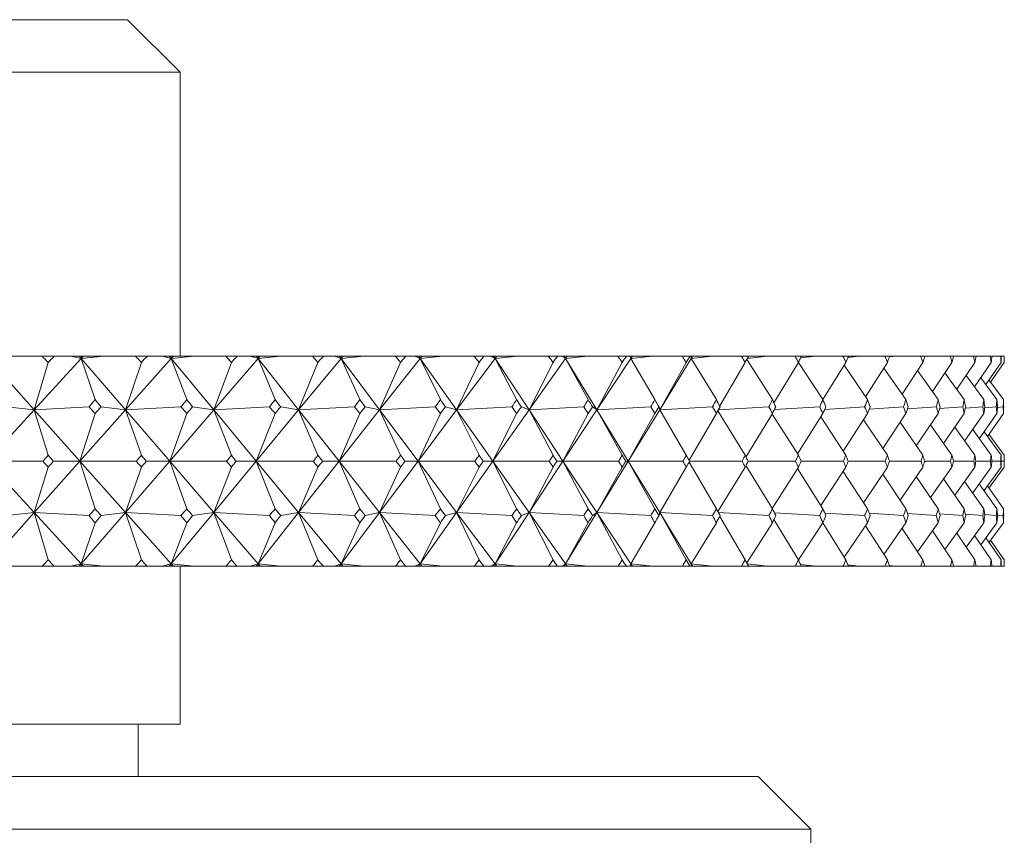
# Model space of a CAD drawing. Header units: inches. Extents: x 2.6 to 18.2, y 0.6 to 16.4.
# Tile 29 of 44: x 11.2 to 11.8, y 12.5 to 13. Entities that reach past the tile are written whole.
import ezdxf

# ---------------------------------------------------------------- set-up
doc = ezdxf.new("R2010")
doc.units = ezdxf.units.IN
doc.header["$MEASUREMENT"] = 0

msp = doc.modelspace()

# ---------------------------------------------------------------- linework, layer by layer
at = {"color": 7, "linetype": 'Continuous', "lineweight": 15}
for p, q in [((10.31883, 12.99667), (11.25633, 12.99667)), ((11.28758, 12.96542), (11.25633, 12.99667)), ((11.28758, 12.96542), (10.28758, 12.96542)), ((11.28758, 12.79667), (11.28758, 12.96542)), ((11.17358, 12.79519), (11.20079, 12.76465)), ((11.20548, 12.79667), (11.18683, 12.79667)), ((11.22882, 12.79519), (11.20079, 12.76465)), ((11.20079, 12.76465), (11.2091, 12.79286)), ((11.20548, 12.79667), (11.21272, 12.79667)), ((11.22252, 12.79667), (11.21272, 12.79667)), ((11.22252, 12.79667), (11.22882, 12.79519)), ((11.22755, 12.79667), (11.22252, 12.79667)), ((11.22755, 12.79667), (11.22882, 12.79519)), ((11.22928, 12.79667), (11.22755, 12.79667)), ((11.24222, 12.79667), (11.22882, 12.79519)), ((11.23017, 12.79667), (11.22882, 12.79519)), ((11.22882, 12.79519), (11.22928, 12.79667)), ((11.22882, 12.79519), (11.23703, 12.77081)), ((11.22882, 12.79519), (11.25511, 12.76465)), ((11.23017, 12.79667), (11.22928, 12.79667)), ((11.24222, 12.79667), (11.23017, 12.79667)), ((11.26101, 12.79667), (11.24222, 12.79667)), ((11.28233, 12.79519), (11.25511, 12.76465)), ((11.25511, 12.76465), (11.26452, 12.79286)), ((11.26101, 12.79667), (11.26802, 12.79667)), ((11.27679, 12.79667), (11.26802, 12.79667)), ((11.27679, 12.79667), (11.28233, 12.79519)), ((11.28111, 12.79667), (11.27679, 12.79667)), ((11.28111, 12.79667), (11.28233, 12.79519)), ((11.28284, 12.79667), (11.28111, 12.79667)), ((11.29582, 12.79667), (11.28233, 12.79519)), ((11.28364, 12.79667), (11.28233, 12.79519)), ((11.28233, 12.79519), (11.28284, 12.79667)), ((11.28233, 12.79519), (11.29153, 12.77081)), ((11.28233, 12.79519), (11.30759, 12.76465)), ((11.28364, 12.79667), (11.28284, 12.79667)), ((11.29582, 12.79667), (11.28364, 12.79667)), ((11.31467, 12.79667), (11.29582, 12.79667)), ((11.33388, 12.79519), (11.30759, 12.76465)), ((11.30759, 12.76465), (11.31805, 12.79286)), ((11.31467, 12.79667), (11.32142, 12.79667)), ((11.32913, 12.79667), (11.32142, 12.79667)), ((11.32913, 12.79667), (11.33388, 12.79519)), ((11.33272, 12.79667), (11.32913, 12.79667)), ((11.33272, 12.79667), (11.33388, 12.79519)), ((11.33444, 12.79667), (11.33272, 12.79667)), ((11.34742, 12.79667), (11.33388, 12.79519)), ((11.33515, 12.79667), (11.33388, 12.79519)), ((11.33388, 12.79519), (11.33444, 12.79667)), ((11.33388, 12.79519), (11.34404, 12.77081)), ((11.33388, 12.79519), (11.35801, 12.76465)), ((11.33515, 12.79667), (11.33444, 12.79667)), ((11.34742, 12.79667), (11.33515, 12.79667)), ((11.36625, 12.79667), (11.34742, 12.79667)), ((11.38328, 12.79519), (11.35801, 12.76465)), ((11.35801, 12.76465), (11.36949, 12.79286)), ((11.36625, 12.79667), (11.37272, 12.79667)), ((11.37933, 12.79667), (11.37272, 12.79667)), ((11.37933, 12.79667), (11.38328, 12.79519)), ((11.38217, 12.79667), (11.37933, 12.79667)), ((11.38217, 12.79667), (11.38328, 12.79519)), ((11.38389, 12.79667), (11.38217, 12.79667)), ((11.3968, 12.79667), (11.38328, 12.79519)), ((11.38449, 12.79667), (11.38328, 12.79519)), ((11.38328, 12.79519), (11.38389, 12.79667)), ((11.38328, 12.79519), (11.39436, 12.77081)), ((11.38328, 12.79519), (11.40619, 12.76465)), ((11.38449, 12.79667), (11.38389, 12.79667)), ((11.3968, 12.79667), (11.38449, 12.79667)), ((11.41554, 12.79667), (11.3968, 12.79667)), ((11.43032, 12.79519), (11.40619, 12.76465)), ((11.40619, 12.76465), (11.41863, 12.79286)), ((11.41554, 12.79667), (11.42171, 12.79667)), ((11.4272, 12.79667), (11.42171, 12.79667)), ((11.4272, 12.79667), (11.43032, 12.79519)), ((11.42928, 12.79667), (11.4272, 12.79667)), ((11.42928, 12.79667), (11.43032, 12.79519)), ((11.43098, 12.79667), (11.42928, 12.79667)), ((11.44379, 12.79667), (11.43032, 12.79519)), ((11.43148, 12.79667), (11.43032, 12.79519)), ((11.43032, 12.79519), (11.43098, 12.79667)), ((11.43032, 12.79519), (11.44228, 12.77081)), ((11.43032, 12.79519), (11.45192, 12.76465)), ((11.43148, 12.79667), (11.43098, 12.79667)), ((11.44379, 12.79667), (11.43148, 12.79667)), ((11.46236, 12.79667), (11.44379, 12.79667)), ((11.47483, 12.79519), (11.45192, 12.76465)), ((11.45192, 12.76465), (11.46528, 12.79286)), ((11.46236, 12.79667), (11.46819, 12.79667)), ((11.47254, 12.79667), (11.46819, 12.79667)), ((11.47254, 12.79667), (11.47483, 12.79519)), ((11.47386, 12.79667), (11.47254, 12.79667)), ((11.47386, 12.79667), (11.47483, 12.79519)), ((11.47554, 12.79667), (11.47386, 12.79667)), ((11.48818, 12.79667), (11.47483, 12.79519)), ((11.47593, 12.79667), (11.47483, 12.79519)), ((11.47483, 12.79519), (11.47554, 12.79667)), ((11.47483, 12.79519), (11.48762, 12.77081)), ((11.47483, 12.79519), (11.49503, 12.76465)), ((11.47593, 12.79667), (11.47554, 12.79667)), ((11.48818, 12.79667), (11.47593, 12.79667)), ((11.50651, 12.79667), (11.48818, 12.79667)), ((11.51663, 12.79519), (11.49503, 12.76465)), ((11.49503, 12.76465), (11.50926, 12.79286)), ((11.50651, 12.79667), (11.51199, 12.79667)), ((11.51518, 12.79667), (11.51199, 12.79667)), ((11.51518, 12.79667), (11.51663, 12.79519)), ((11.51572, 12.79667), (11.51518, 12.79667)), ((11.51572, 12.79667), (11.51663, 12.79519)), ((11.51738, 12.79667), (11.51572, 12.79667)), ((11.5298, 12.79667), (11.51663, 12.79519)), ((11.51767, 12.79667), (11.51663, 12.79519)), ((11.51663, 12.79519), (11.51738, 12.79667)), ((11.51663, 12.79519), (11.53019, 12.77081)), ((11.51663, 12.79519), (11.53535, 12.76465)), ((11.51767, 12.79667), (11.51738, 12.79667)), ((11.5298, 12.79667), (11.51767, 12.79667)), ((11.54783, 12.79667), (11.5298, 12.79667)), ((11.55555, 12.79519), (11.53535, 12.76465)), ((11.53535, 12.76465), (11.55039, 12.79286)), ((11.54783, 12.79667), (11.55293, 12.79667)), ((11.55495, 12.79667), (11.55293, 12.79667)), ((11.55495, 12.79667), (11.55555, 12.79519)), ((11.55634, 12.79667), (11.55495, 12.79667)), ((11.5685, 12.79667), (11.55555, 12.79519)), ((11.55652, 12.79667), (11.55555, 12.79519)), ((11.55555, 12.79519), (11.55634, 12.79667)), ((11.55555, 12.79519), (11.56983, 12.77081)), ((11.55652, 12.79667), (11.55634, 12.79667)), ((11.5685, 12.79667), (11.55652, 12.79667)), ((11.58615, 12.79667), (11.5685, 12.79667)), ((11.59143, 12.79519), (11.57271, 12.76465)), ((11.57271, 12.76465), (11.58851, 12.79286)), ((11.58615, 12.79667), (11.59085, 12.79667)), ((11.59169, 12.79667), (11.59085, 12.79667)), ((11.59169, 12.79667), (11.59143, 12.79519)), ((11.60412, 12.79667), (11.59143, 12.79519)), ((11.59234, 12.79667), (11.59143, 12.79519)), ((11.59143, 12.79519), (11.59226, 12.79667)), ((11.59143, 12.79519), (11.60639, 12.77081)), ((11.59226, 12.79667), (11.59169, 12.79667)), ((11.59234, 12.79667), (11.59226, 12.79667)), ((11.60412, 12.79667), (11.59234, 12.79667)), ((11.62131, 12.79667), (11.60412, 12.79667)), ((11.60836, 12.767), (11.62347, 12.79286)), ((11.62131, 12.79667), (11.6256, 12.79667)), ((11.62448, 12.79467), (11.63971, 12.77081)), ((11.63651, 12.79667), (11.62482, 12.79527)), ((11.63651, 12.79667), (11.6256, 12.79667)), ((11.65319, 12.79667), (11.63651, 12.79667)), ((11.6406, 12.76891), (11.65512, 12.79286)), ((11.65319, 12.79667), (11.65704, 12.79667)), ((11.65512, 12.79284), (11.66968, 12.77081)), ((11.66555, 12.79667), (11.65648, 12.79555)), ((11.66555, 12.79667), (11.65704, 12.79667)), ((11.68165, 12.79667), (11.66555, 12.79667)), ((11.66961, 12.7709), (11.68336, 12.79286)), ((11.68165, 12.79667), (11.68506, 12.79667)), ((11.69113, 12.79667), (11.68469, 12.79585)), ((11.69113, 12.79667), (11.68506, 12.79667)), ((11.70658, 12.79667), (11.69113, 12.79667)), ((11.69498, 12.77253), (11.70806, 12.79286)), ((11.70658, 12.79667), (11.70952, 12.79667)), ((11.71314, 12.79667), (11.70933, 12.79616)), ((11.71314, 12.79667), (11.70952, 12.79667)), ((11.72788, 12.79667), (11.71314, 12.79667)), ((11.71677, 12.77408), (11.72913, 12.79286)), ((11.72788, 12.79667), (11.73036, 12.79667)), ((11.7315, 12.79667), (11.7303, 12.7965)), ((11.7315, 12.79667), (11.73036, 12.79667)), ((11.74547, 12.79667), (11.7315, 12.79667)), ((11.73489, 12.77556), (11.74648, 12.79286)), ((11.74547, 12.79667), (11.74746, 12.79667)), ((11.75929, 12.79667), (11.74746, 12.79667)), ((11.74926, 12.77699), (11.76004, 12.79286)), ((11.75929, 12.79667), (11.76079, 12.79667)), ((11.75984, 12.77839), (11.76977, 12.79286)), ((11.76926, 12.79667), (11.76079, 12.79667)), ((11.76658, 12.77976), (11.77563, 12.79286)), ((11.76926, 12.79667), (11.77027, 12.79667)), ((11.76945, 12.78111), (11.77758, 12.79286)), ((11.77537, 12.79667), (11.77027, 12.79667)), ((11.77537, 12.79667), (11.77587, 12.79667)), ((11.77757, 12.79667), (11.77587, 12.79667)), ((11.77757, 12.79667), (11.77758, 12.79667)), ((11.77758, 12.79286), (11.77758, 12.79667)), ((11.6823, 12.79117), (11.69616, 12.77081)), ((11.70595, 12.78958), (11.71905, 12.77081)), ((11.72598, 12.78807), (11.73827, 12.77081)), ((11.7423, 12.78662), (11.75374, 12.77081)), ((11.75485, 12.78521), (11.76539, 12.77081)), ((11.76357, 12.78383), (11.77319, 12.77081)), ((11.76845, 12.78247), (11.77709, 12.77081)), ((11.20079, 12.76465), (11.17281, 12.73417)), ((11.18444, 12.76645), (11.20079, 12.76465)), ((11.23345, 12.76645), (11.20079, 12.76465)), ((11.20079, 12.76465), (11.2091, 12.73767)), ((11.20079, 12.76465), (11.22795, 12.73417)), ((11.25511, 12.76465), (11.22795, 12.73417)), ((11.22795, 12.73417), (11.23703, 12.76245)), ((11.2406, 12.76645), (11.25511, 12.76465)), ((11.28807, 12.76645), (11.25511, 12.76465)), ((11.25511, 12.76465), (11.26452, 12.73767)), ((11.25511, 12.76465), (11.28135, 12.73417)), ((11.30759, 12.76465), (11.28135, 12.73417)), ((11.28135, 12.73417), (11.29153, 12.76245)), ((11.29498, 12.76645), (11.30759, 12.76465)), ((11.34072, 12.76645), (11.30759, 12.76465)), ((11.30759, 12.76465), (11.31805, 12.73767)), ((11.30759, 12.76465), (11.3328, 12.73417)), ((11.35801, 12.76465), (11.3328, 12.73417)), ((11.3328, 12.73417), (11.34404, 12.76245)), ((11.34736, 12.76645), (11.35801, 12.76465)), ((11.39118, 12.76645), (11.35801, 12.76465)), ((11.35801, 12.76465), (11.36949, 12.73767)), ((11.35801, 12.76465), (11.3821, 12.73417)), ((11.40619, 12.76465), (11.3821, 12.73417)), ((11.3821, 12.73417), (11.39436, 12.76245)), ((11.39753, 12.76645), (11.40619, 12.76465)), ((11.43926, 12.76645), (11.40619, 12.76465)), ((11.40619, 12.76465), (11.41863, 12.73767)), ((11.40619, 12.76465), (11.42905, 12.73417)), ((11.45192, 12.76465), (11.42905, 12.73417)), ((11.42905, 12.73417), (11.44228, 12.76245)), ((11.44529, 12.76645), (11.45192, 12.76465)), ((11.48477, 12.76645), (11.45192, 12.76465)), ((11.45192, 12.76465), (11.46528, 12.73767)), ((11.45192, 12.76465), (11.47347, 12.73417)), ((11.49503, 12.76465), (11.47347, 12.73417)), ((11.47347, 12.73417), (11.48762, 12.76245)), ((11.49045, 12.76645), (11.49503, 12.76465)), ((11.52753, 12.76645), (11.49503, 12.76465)), ((11.49503, 12.76465), (11.50926, 12.73767)), ((11.49503, 12.76465), (11.51519, 12.73417)), ((11.53535, 12.76465), (11.51519, 12.73417)), ((11.51519, 12.73417), (11.53019, 12.76245)), ((11.53284, 12.76645), (11.53535, 12.76465)), ((11.56737, 12.76645), (11.53535, 12.76465)), ((11.53535, 12.76465), (11.55039, 12.73767)), ((11.53535, 12.76465), (11.55403, 12.73417)), ((11.57271, 12.76465), (11.55403, 12.73417)), ((11.55403, 12.73417), (11.56983, 12.76245)), ((11.57229, 12.76645), (11.57271, 12.76465)), ((11.60413, 12.76645), (11.57271, 12.76465)), ((11.57271, 12.76465), (11.58851, 12.73767)), ((11.59017, 12.73472), (11.60639, 12.76245)), ((11.60732, 12.7641), (11.62347, 12.73767)), ((11.63766, 12.76645), (11.60765, 12.76469)), ((11.624, 12.73663), (11.63971, 12.76245)), ((11.63957, 12.76221), (11.65512, 12.73767)), ((11.66785, 12.76645), (11.64092, 12.76482)), ((11.65459, 12.73851), (11.66968, 12.76245)), ((11.69456, 12.76645), (11.67082, 12.76497)), ((11.68171, 12.74019), (11.69616, 12.76245)), ((11.71768, 12.76645), (11.69722, 12.76512)), ((11.7053, 12.74177), (11.71905, 12.76245)), ((11.73714, 12.76645), (11.72001, 12.76529)), ((11.72526, 12.74329), (11.73827, 12.76245)), ((11.75285, 12.76645), (11.73911, 12.76547)), ((11.74152, 12.74474), (11.75374, 12.76245)), ((11.75401, 12.74616), (11.76539, 12.76245)), ((11.76476, 12.76645), (11.75444, 12.76567)), ((11.76269, 12.74754), (11.77319, 12.76245)), ((11.7728, 12.76645), (11.76593, 12.7659)), ((11.76752, 12.7489), (11.77709, 12.76245)), ((11.77696, 12.76645), (11.77353, 12.76616)), ((11.66843, 12.76047), (11.68336, 12.73767)), ((11.69382, 12.75884), (11.70806, 12.73767)), ((11.71562, 12.75729), (11.72913, 12.73767)), ((11.73376, 12.75581), (11.74648, 12.73767)), ((11.74817, 12.75438), (11.76004, 12.73767)), ((11.75878, 12.75298), (11.76977, 12.73767)), ((11.76556, 12.75161), (11.77563, 12.73767)), ((11.76847, 12.75026), (11.77758, 12.73767)), ((11.20079, 12.70368), (11.17281, 12.73417)), ((11.17281, 12.73417), (11.20606, 12.73417)), ((11.20079, 12.70368), (11.22795, 12.73417)), ((11.22795, 12.73417), (11.21214, 12.73417)), ((11.22795, 12.73417), (11.23703, 12.70588)), ((11.22795, 12.73417), (11.26157, 12.73417)), ((11.25511, 12.70368), (11.22795, 12.73417)), ((11.25511, 12.70368), (11.28135, 12.73417)), ((11.28135, 12.73417), (11.26746, 12.73417)), ((11.28135, 12.73417), (11.29153, 12.70588)), ((11.30759, 12.70368), (11.28135, 12.73417)), ((11.28135, 12.73417), (11.31521, 12.73417)), ((11.30759, 12.70368), (11.3328, 12.73417)), ((11.3328, 12.73417), (11.32089, 12.73417)), ((11.3328, 12.73417), (11.34404, 12.70588)), ((11.3328, 12.73417), (11.36676, 12.73417)), ((11.35801, 12.70368), (11.3328, 12.73417)), ((11.35801, 12.70368), (11.3821, 12.73417)), ((11.3821, 12.73417), (11.37221, 12.73417)), ((11.3821, 12.73417), (11.39436, 12.70588)), ((11.40619, 12.70368), (11.3821, 12.73417)), ((11.3821, 12.73417), (11.41603, 12.73417)), ((11.40619, 12.70368), (11.42905, 12.73417)), ((11.42905, 12.73417), (11.42122, 12.73417)), ((11.42905, 12.73417), (11.44228, 12.70588)), ((11.45192, 12.70368), (11.42905, 12.73417)), ((11.42905, 12.73417), (11.46283, 12.73417)), ((11.45192, 12.70368), (11.47347, 12.73417)), ((11.47347, 12.73417), (11.46773, 12.73417)), ((11.47347, 12.73417), (11.48762, 12.70588)), ((11.49503, 12.70368), (11.47347, 12.73417)), ((11.47347, 12.73417), (11.50695, 12.73417)), ((11.49503, 12.70368), (11.51519, 12.73417)), ((11.51519, 12.73417), (11.51156, 12.73417)), ((11.51519, 12.73417), (11.53019, 12.70588)), ((11.53535, 12.70368), (11.51519, 12.73417)), ((11.51519, 12.73417), (11.54824, 12.73417)), ((11.53535, 12.70368), (11.55403, 12.73417)), ((11.55403, 12.73417), (11.55253, 12.73417)), ((11.55403, 12.73417), (11.56983, 12.70588)), ((11.57271, 12.70368), (11.55403, 12.73417)), ((11.55403, 12.73417), (11.58653, 12.73417)), ((11.59017, 12.73362), (11.60639, 12.70588)), ((11.59048, 12.73417), (11.62166, 12.73417)), ((11.62526, 12.73417), (11.6535, 12.73417)), ((11.65674, 12.73417), (11.68192, 12.73417)), ((11.68479, 12.73417), (11.70682, 12.73417)), ((11.70929, 12.73417), (11.72808, 12.73417)), ((11.73016, 12.73417), (11.74564, 12.73417)), ((11.74731, 12.73417), (11.75941, 12.73417)), ((11.76067, 12.73417), (11.76935, 12.73417)), ((11.77019, 12.73417), (11.77541, 12.73417)), ((11.77583, 12.73417), (11.77757, 12.73417)), ((11.77758, 12.73066), (11.77758, 12.73767)), ((11.2091, 12.73066), (11.20079, 12.70368)), ((11.26452, 12.73066), (11.25511, 12.70368)), ((11.31805, 12.73066), (11.30759, 12.70368)), ((11.36949, 12.73066), (11.35801, 12.70368)), ((11.41863, 12.73066), (11.40619, 12.70368)), ((11.46528, 12.73066), (11.45192, 12.70368)), ((11.50926, 12.73066), (11.49503, 12.70368)), ((11.55039, 12.73066), (11.53535, 12.70368)), ((11.58851, 12.73066), (11.57271, 12.70368)), ((11.62347, 12.73066), (11.60732, 12.70423)), ((11.624, 12.7317), (11.63971, 12.70588)), ((11.65512, 12.73066), (11.63957, 12.70613)), ((11.65459, 12.72982), (11.66968, 12.70588)), ((11.68336, 12.73066), (11.66843, 12.70786)), ((11.68171, 12.72814), (11.69616, 12.70588)), ((11.70806, 12.73066), (11.69382, 12.70949)), ((11.72913, 12.73066), (11.71562, 12.71104)), ((11.74648, 12.73066), (11.73376, 12.71252)), ((11.76004, 12.73066), (11.74817, 12.71395)), ((11.76977, 12.73066), (11.75878, 12.71535)), ((11.77563, 12.73066), (11.76556, 12.71672)), ((11.77758, 12.73066), (11.76847, 12.71808)), ((11.7053, 12.72656), (11.71905, 12.70588)), ((11.72526, 12.72504), (11.73827, 12.70588)), ((11.74152, 12.72359), (11.75374, 12.70588)), ((11.75401, 12.72217), (11.76539, 12.70588)), ((11.76269, 12.72079), (11.77319, 12.70588)), ((11.76752, 12.71943), (11.77709, 12.70588)), ((11.17358, 12.67314), (11.20079, 12.70368)), ((11.20079, 12.70368), (11.18444, 12.70188)), ((11.2091, 12.67548), (11.20079, 12.70368)), ((11.22882, 12.67314), (11.20079, 12.70368)), ((11.20079, 12.70368), (11.23345, 12.70188)), ((11.22882, 12.67314), (11.25511, 12.70368)), ((11.25511, 12.70368), (11.2406, 12.70188)), ((11.26452, 12.67548), (11.25511, 12.70368)), ((11.28233, 12.67314), (11.25511, 12.70368)), ((11.25511, 12.70368), (11.28807, 12.70188)), ((11.28233, 12.67314), (11.30759, 12.70368)), ((11.30759, 12.70368), (11.29498, 12.70188)), ((11.31805, 12.67548), (11.30759, 12.70368)), ((11.33388, 12.67314), (11.30759, 12.70368)), ((11.30759, 12.70368), (11.34072, 12.70188)), ((11.33388, 12.67314), (11.35801, 12.70368)), ((11.35801, 12.70368), (11.34736, 12.70188)), ((11.36949, 12.67548), (11.35801, 12.70368)), ((11.35801, 12.70368), (11.39118, 12.70188)), ((11.38328, 12.67314), (11.35801, 12.70368)), ((11.38328, 12.67314), (11.40619, 12.70368)), ((11.40619, 12.70368), (11.39753, 12.70188)), ((11.41863, 12.67548), (11.40619, 12.70368)), ((11.40619, 12.70368), (11.43926, 12.70188)), ((11.43032, 12.67314), (11.40619, 12.70368)), ((11.43032, 12.67314), (11.45192, 12.70368)), ((11.45192, 12.70368), (11.44529, 12.70188)), ((11.46528, 12.67548), (11.45192, 12.70368)), ((11.47483, 12.67314), (11.45192, 12.70368)), ((11.45192, 12.70368), (11.48477, 12.70188)), ((11.47483, 12.67314), (11.49503, 12.70368)), ((11.49503, 12.70368), (11.49045, 12.70188)), ((11.50926, 12.67548), (11.49503, 12.70368)), ((11.51663, 12.67314), (11.49503, 12.70368)), ((11.49503, 12.70368), (11.52753, 12.70188)), ((11.51663, 12.67314), (11.53535, 12.70368)), ((11.53535, 12.70368), (11.53284, 12.70188)), ((11.55039, 12.67548), (11.53535, 12.70368)), ((11.55555, 12.67314), (11.53535, 12.70368)), ((11.53535, 12.70368), (11.56737, 12.70188)), ((11.57271, 12.70368), (11.57229, 12.70188)), ((11.58851, 12.67548), (11.57271, 12.70368)), ((11.59143, 12.67314), (11.57271, 12.70368)), ((11.57271, 12.70368), (11.60413, 12.70188)), ((11.60765, 12.70364), (11.63766, 12.70188)), ((11.64092, 12.70351), (11.66785, 12.70188)), ((11.67082, 12.70336), (11.69456, 12.70188)), ((11.23703, 12.69752), (11.22882, 12.67314)), ((11.29153, 12.69752), (11.28233, 12.67314)), ((11.34404, 12.69752), (11.33388, 12.67314)), ((11.39436, 12.69752), (11.38328, 12.67314)), ((11.44228, 12.69752), (11.43032, 12.67314)), ((11.48762, 12.69752), (11.47483, 12.67314)), ((11.53019, 12.69752), (11.51663, 12.67314)), ((11.56983, 12.69752), (11.55555, 12.67314)), ((11.60639, 12.69752), (11.59143, 12.67314)), ((11.62347, 12.67548), (11.60836, 12.70133)), ((11.63971, 12.69752), (11.62448, 12.67366)), ((11.65512, 12.67548), (11.6406, 12.69942)), ((11.66968, 12.69752), (11.65512, 12.67549)), ((11.69616, 12.69752), (11.6823, 12.67716)), ((11.69722, 12.70321), (11.71768, 12.70188)), ((11.71905, 12.69752), (11.70595, 12.67875)), ((11.72001, 12.70304), (11.73714, 12.70188)), ((11.73827, 12.69752), (11.72598, 12.68026)), ((11.73911, 12.70286), (11.75285, 12.70188)), ((11.75374, 12.69752), (11.7423, 12.68171)), ((11.75444, 12.70266), (11.76476, 12.70188)), ((11.76539, 12.69752), (11.75485, 12.68312)), ((11.77319, 12.69752), (11.76357, 12.6845)), ((11.76593, 12.70243), (11.7728, 12.70188)), ((11.77709, 12.69752), (11.76845, 12.68586)), ((11.77353, 12.70217), (11.77696, 12.70188)), ((11.68336, 12.67548), (11.66961, 12.69743)), ((11.70806, 12.67548), (11.69498, 12.6958)), ((11.72913, 12.67548), (11.71677, 12.69425)), ((11.74648, 12.67548), (11.73489, 12.69277)), ((11.76004, 12.67548), (11.74926, 12.69134)), ((11.76977, 12.67548), (11.75984, 12.68994)), ((11.77563, 12.67548), (11.76658, 12.68857)), ((11.77758, 12.67548), (11.76945, 12.68722)), ((11.77758, 12.67167), (11.77758, 12.67548)), ((11.20548, 12.67167), (11.18683, 12.67167)), ((11.20548, 12.67167), (11.21272, 12.67167)), ((11.22252, 12.67167), (11.21272, 12.67167)), ((11.22882, 12.67314), (11.22252, 12.67167)), ((11.22755, 12.67167), (11.22252, 12.67167)), ((11.22755, 12.67167), (11.22882, 12.67314)), ((11.22928, 12.67167), (11.22755, 12.67167)), ((11.22882, 12.67314), (11.24222, 12.67167)), ((11.23017, 12.67167), (11.22882, 12.67314)), ((11.22928, 12.67167), (11.22882, 12.67314)), ((11.23017, 12.67167), (11.22928, 12.67167)), ((11.24222, 12.67167), (11.23017, 12.67167)), ((11.26101, 12.67167), (11.24222, 12.67167)), ((11.26101, 12.67167), (11.26802, 12.67167)), ((11.27679, 12.67167), (11.26802, 12.67167)), ((11.28233, 12.67314), (11.27679, 12.67167)), ((11.28111, 12.67167), (11.27679, 12.67167)), ((11.28111, 12.67167), (11.28233, 12.67314)), ((11.28284, 12.67167), (11.28111, 12.67167)), ((11.28233, 12.67314), (11.29582, 12.67167)), ((11.28364, 12.67167), (11.28233, 12.67314)), ((11.28284, 12.67167), (11.28233, 12.67314)), ((11.28364, 12.67167), (11.28284, 12.67167)), ((11.29582, 12.67167), (11.28364, 12.67167)), ((11.28758, 12.57792), (11.28758, 12.67167)), ((11.31467, 12.67167), (11.29582, 12.67167)), ((11.31467, 12.67167), (11.32142, 12.67167)), ((11.32913, 12.67167), (11.32142, 12.67167)), ((11.33388, 12.67314), (11.32913, 12.67167)), ((11.33272, 12.67167), (11.32913, 12.67167)), ((11.33272, 12.67167), (11.33388, 12.67314)), ((11.33444, 12.67167), (11.33272, 12.67167)), ((11.33388, 12.67314), (11.34742, 12.67167)), ((11.33515, 12.67167), (11.33388, 12.67314)), ((11.33444, 12.67167), (11.33388, 12.67314)), ((11.33515, 12.67167), (11.33444, 12.67167)), ((11.34742, 12.67167), (11.33515, 12.67167)), ((11.36625, 12.67167), (11.34742, 12.67167)), ((11.36625, 12.67167), (11.37272, 12.67167)), ((11.37933, 12.67167), (11.37272, 12.67167)), ((11.38328, 12.67314), (11.37933, 12.67167)), ((11.38217, 12.67167), (11.37933, 12.67167)), ((11.38217, 12.67167), (11.38328, 12.67314)), ((11.38389, 12.67167), (11.38217, 12.67167)), ((11.38328, 12.67314), (11.3968, 12.67167)), ((11.38449, 12.67167), (11.38328, 12.67314)), ((11.38389, 12.67167), (11.38328, 12.67314)), ((11.38449, 12.67167), (11.38389, 12.67167)), ((11.3968, 12.67167), (11.38449, 12.67167)), ((11.41554, 12.67167), (11.3968, 12.67167)), ((11.41554, 12.67167), (11.42171, 12.67167)), ((11.4272, 12.67167), (11.42171, 12.67167)), ((11.43032, 12.67314), (11.4272, 12.67167)), ((11.42928, 12.67167), (11.4272, 12.67167)), ((11.42928, 12.67167), (11.43032, 12.67314)), ((11.43098, 12.67167), (11.42928, 12.67167)), ((11.43032, 12.67314), (11.44379, 12.67167)), ((11.43148, 12.67167), (11.43032, 12.67314)), ((11.43098, 12.67167), (11.43032, 12.67314)), ((11.43148, 12.67167), (11.43098, 12.67167)), ((11.44379, 12.67167), (11.43148, 12.67167)), ((11.46236, 12.67167), (11.44379, 12.67167)), ((11.46236, 12.67167), (11.46819, 12.67167)), ((11.47254, 12.67167), (11.46819, 12.67167)), ((11.47483, 12.67314), (11.47254, 12.67167)), ((11.47386, 12.67167), (11.47254, 12.67167)), ((11.47386, 12.67167), (11.47483, 12.67314)), ((11.47554, 12.67167), (11.47386, 12.67167)), ((11.47483, 12.67314), (11.48818, 12.67167)), ((11.47593, 12.67167), (11.47483, 12.67314)), ((11.47554, 12.67167), (11.47483, 12.67314)), ((11.47593, 12.67167), (11.47554, 12.67167)), ((11.48818, 12.67167), (11.47593, 12.67167)), ((11.50651, 12.67167), (11.48818, 12.67167)), ((11.50651, 12.67167), (11.51199, 12.67167)), ((11.51518, 12.67167), (11.51199, 12.67167)), ((11.51663, 12.67314), (11.51518, 12.67167)), ((11.51572, 12.67167), (11.51518, 12.67167)), ((11.51572, 12.67167), (11.51663, 12.67314)), ((11.51738, 12.67167), (11.51572, 12.67167)), ((11.51663, 12.67314), (11.5298, 12.67167)), ((11.51767, 12.67167), (11.51663, 12.67314)), ((11.51738, 12.67167), (11.51663, 12.67314)), ((11.51767, 12.67167), (11.51738, 12.67167)), ((11.5298, 12.67167), (11.51767, 12.67167)), ((11.54783, 12.67167), (11.5298, 12.67167)), ((11.54783, 12.67167), (11.55293, 12.67167)), ((11.55495, 12.67167), (11.55293, 12.67167)), ((11.55555, 12.67314), (11.55495, 12.67167)), ((11.55634, 12.67167), (11.55495, 12.67167)), ((11.55555, 12.67314), (11.5685, 12.67167)), ((11.55652, 12.67167), (11.55555, 12.67314)), ((11.55634, 12.67167), (11.55555, 12.67314)), ((11.55652, 12.67167), (11.55634, 12.67167)), ((11.5685, 12.67167), (11.55652, 12.67167)), ((11.58615, 12.67167), (11.5685, 12.67167)), ((11.58615, 12.67167), (11.59085, 12.67167)), ((11.59169, 12.67167), (11.59085, 12.67167)), ((11.59143, 12.67314), (11.59169, 12.67167)), ((11.59143, 12.67314), (11.60412, 12.67167)), ((11.59234, 12.67167), (11.59143, 12.67314)), ((11.59226, 12.67167), (11.59143, 12.67314)), ((11.59226, 12.67167), (11.59169, 12.67167)), ((11.59234, 12.67167), (11.59226, 12.67167)), ((11.60412, 12.67167), (11.59234, 12.67167)), ((11.62131, 12.67167), (11.60412, 12.67167)), ((11.62131, 12.67167), (11.6256, 12.67167)), ((11.62482, 12.67306), (11.63651, 12.67167)), ((11.63651, 12.67167), (11.6256, 12.67167)), ((11.65319, 12.67167), (11.63651, 12.67167)), ((11.65319, 12.67167), (11.65704, 12.67167)), ((11.65648, 12.67278), (11.66555, 12.67167)), ((11.66555, 12.67167), (11.65704, 12.67167)), ((11.68165, 12.67167), (11.66555, 12.67167)), ((11.68165, 12.67167), (11.68506, 12.67167)), ((11.68469, 12.67249), (11.69113, 12.67167)), ((11.69113, 12.67167), (11.68506, 12.67167)), ((11.70658, 12.67167), (11.69113, 12.67167)), ((11.70658, 12.67167), (11.70952, 12.67167)), ((11.70933, 12.67217), (11.71314, 12.67167)), ((11.71314, 12.67167), (11.70952, 12.67167)), ((11.72788, 12.67167), (11.71314, 12.67167)), ((11.72788, 12.67167), (11.73036, 12.67167)), ((11.7303, 12.67183), (11.7315, 12.67167)), ((11.7315, 12.67167), (11.73036, 12.67167)), ((11.74547, 12.67167), (11.7315, 12.67167)), ((11.74547, 12.67167), (11.74746, 12.67167)), ((11.75929, 12.67167), (11.74746, 12.67167)), ((11.75929, 12.67167), (11.76079, 12.67167)), ((11.76926, 12.67167), (11.76079, 12.67167)), ((11.76926, 12.67167), (11.77027, 12.67167)), ((11.77537, 12.67167), (11.77027, 12.67167)), ((11.77537, 12.67167), (11.77587, 12.67167)), ((11.77757, 12.67167), (11.77587, 12.67167)), ((11.77757, 12.67167), (11.77758, 12.67167)), ((11.14113, 12.57792), (11.28758, 12.57792)), ((11.26258, 12.54667), (11.26258, 12.57792)), ((9.94383, 12.54667), (11.63133, 12.54667)), ((11.66258, 12.51542), (11.63133, 12.54667)), ((11.66258, 12.51542), (9.91258, 12.51542)), ((11.66258, 12.43795), (11.66258, 12.51542))]:
    msp.add_line(p, q, dxfattribs=at)
for centre, major_axis, ratio, start_param, end_param in [((10.78758, 11.36238), (-0.20974, 1.71062), 0.565599, 5.629883, 5.633925), ((10.78758, 11.36238), (0.90347, 1.7012), 0.237937, 0.705719, 0.70976), ((10.78758, 11.36238), (-0.12007, 1.71335), 0.573551, 5.65895, 5.662991), ((10.78758, 11.36238), (0.9228, 1.7037), 0.210446, 0.693518, 0.69756), ((10.78758, 11.36238), (-0.02758, 1.71466), 0.577151, 5.689839, 5.693881), ((10.78758, 11.36238), (0.93949, 1.70609), 0.182987, 0.680448, 0.684489), ((10.78758, 11.36238), (0.06558, 1.71431), 0.576222, 5.721163, 5.725204), ((10.78758, 11.36238), (0.95366, 1.7083), 0.155573, 0.666653, 0.670695), ((10.78758, 11.36238), (0.15717, 1.71238), 0.57081, 5.751464, 5.755506), ((10.78758, 11.36238), (0.96541, 1.71026), 0.128209, 0.652268, 0.656309), ((10.78758, 11.36238), (0.24516, 1.7092), 0.561177, 5.77944, 5.783482), ((10.78758, 11.36238), (0.97482, 1.71191), 0.100893, 0.637411, 0.641453), ((10.78758, 11.36238), (0.32803, 1.70529), 0.547751, 5.8041, 5.808142), ((10.78758, 11.36238), (0.98193, 1.71321), 0.07362, 0.622193, 0.626235), ((10.78758, 11.36238), (0.40486, 1.7012), 0.531057, 5.824838, 5.828879), ((10.78758, 11.36238), (0.9868, 1.71412), 0.046381, 0.606717, 0.610758), ((10.78758, 11.36238), (0.47524, 1.6974), 0.51165, 5.841405, 5.845446), ((10.78758, 11.36238), (0.98945, 1.71463), 0.019164, 0.59108, 0.595122), ((10.78758, 11.36238), (0.53919, 1.69425), 0.49006, 5.853837, 5.857878), ((10.78758, 11.36238), (0.9899, 1.71471), 0.008044, 5.703765, 5.707807), ((10.78758, 11.36238), (0.59701, 1.69194), 0.466761, 5.862357, 5.866399), ((10.78758, 11.36238), (0.98815, 1.71438), 0.035256, 5.71944, 5.723482), ((10.78758, 11.36238), (0.64912, 1.69054), 0.442159, 5.867296, 5.871338), ((10.78758, 11.36238), (0.98419, 1.71363), 0.062485, 5.734993, 5.739035), ((10.78758, 11.36238), (0.696, 1.69004), 0.416588, 5.869028, 5.87307), ((10.78758, 11.36238), (0.978, 1.71248), 0.089743, 5.750329, 5.754371), ((10.78758, 11.36238), (0.73811, 1.69036), 0.390312, 5.867933, 5.871975), ((10.78758, 11.36238), (0.96954, 1.71097), 0.11704, 5.765346, 5.769388), ((10.78758, 11.36238), (0.7759, 1.69137), 0.363543, 5.864372, 5.868413), ((10.78758, 11.36238), (0.95875, 1.70913), 0.144384, 5.779938, 5.78398), ((10.78758, 11.36238), (0.80974, 1.69295), 0.33644, 5.858674, 5.862716), ((10.78758, 11.36238), (0.94558, 1.70702), 0.171777, 5.793989, 5.798031), ((10.78758, 11.36238), (0.83998, 1.69496), 0.309126, 5.851136, 5.855177), ((10.78758, 11.36238), (0.92993, 1.70469), 0.199219, 5.807373, 5.811415), ((10.78758, 11.36238), (0.8669, 1.69725), 0.281691, 5.84202, 5.846061), ((10.78758, 11.36238), (0.91169, 1.70223), 0.226699, 5.819948, 5.823989), ((10.78758, 11.36238), (0.89074, 1.69972), 0.2542, 5.831556, 5.835598), ((10.78758, 14.10595), (0.29485, 1.70694), 0.553664, 3.911197, 3.915253), ((10.78758, 14.10595), (-0.93949, 1.70609), 0.182987, 2.362855, 2.366911), ((10.78758, 14.10595), (0.20974, 1.71062), 0.565599, 3.885087, 3.889143), ((10.78758, 14.10595), (-0.95366, 1.7083), 0.155573, 2.37665, 2.380706), ((10.78758, 14.10595), (0.12007, 1.71335), 0.573551, 3.85602, 3.860076), ((10.78758, 14.10595), (-0.96541, 1.71026), 0.128209, 2.391035, 2.395091), ((10.78758, 14.10595), (0.02758, 1.71466), 0.577151, 3.82513, 3.829186), ((10.78758, 14.10595), (-0.97482, 1.71191), 0.100893, 2.405892, 2.409948), ((10.78758, 14.10595), (-0.06558, 1.71431), 0.576222, 3.793807, 3.797863), ((10.78758, 14.10595), (-0.98193, 1.71321), 0.07362, 2.42111, 2.425166), ((10.78758, 14.10595), (-0.15717, 1.71238), 0.57081, 3.763506, 3.767562), ((10.78758, 14.10595), (-0.9868, 1.71412), 0.046381, 2.436586, 2.440642), ((10.78758, 14.10595), (-0.24516, 1.7092), 0.561177, 3.73553, 3.739586), ((10.78758, 14.10595), (-0.98945, 1.71463), 0.019164, 2.452223, 2.456279), ((10.78758, 14.10595), (-0.32803, 1.70529), 0.547751, 3.71087, 3.714925), ((10.78758, 14.10595), (-0.9899, 1.71471), 0.008044, 3.811204, 3.81526), ((10.78758, 14.10595), (-0.40486, 1.7012), 0.531057, 3.690132, 3.694188), ((10.78758, 14.10595), (-0.98815, 1.71438), 0.035256, 3.79553, 3.799586), ((10.78758, 14.10595), (-0.47524, 1.6974), 0.51165, 3.673565, 3.677621), ((10.78758, 14.10595), (-0.98419, 1.71363), 0.062485, 3.779977, 3.784033), ((10.78758, 14.10595), (-0.53919, 1.69425), 0.49006, 3.661133, 3.665189), ((10.78758, 14.10595), (-0.978, 1.71248), 0.089743, 3.764641, 3.768697), ((10.78758, 14.10595), (-0.59701, 1.69194), 0.466761, 3.652613, 3.656669), ((10.78758, 14.10595), (-0.96954, 1.71097), 0.11704, 3.749624, 3.75368), ((10.78758, 14.10595), (-0.64912, 1.69054), 0.442159, 3.647674, 3.65173), ((10.78758, 14.10595), (-0.95875, 1.70913), 0.144384, 3.735032, 3.739088), ((10.78758, 14.10595), (-0.696, 1.69004), 0.416588, 3.645942, 3.649997), ((10.78758, 14.10595), (-0.94558, 1.70702), 0.171777, 3.72098, 3.725036), ((10.78758, 14.10595), (-0.73811, 1.69036), 0.390312, 3.647036, 3.651092), ((10.78758, 14.10595), (-0.92993, 1.70469), 0.199219, 3.707597, 3.711653), ((10.78758, 14.10595), (-0.7759, 1.69137), 0.363543, 3.650598, 3.654654), ((10.78758, 14.10595), (-0.91169, 1.70223), 0.226699, 3.695022, 3.699078), ((10.78758, 14.10595), (-0.80974, 1.69295), 0.33644, 3.656296, 3.660352), ((10.78758, 14.10595), (-0.89074, 1.69972), 0.2542, 3.683414, 3.68747), ((10.78758, 14.10595), (-0.83998, 1.69496), 0.309126, 3.663834, 3.66789), ((10.78758, 14.10595), (-0.8669, 1.69725), 0.281691, 3.67295, 3.677006), ((10.78758, 11.36238), (-0.20974, 1.71062), 0.565599, 5.598467, 5.602523), ((10.78758, 11.36238), (0.9228, 1.7037), 0.210446, 0.72492, 0.728976), ((10.78758, 11.36238), (-0.12007, 1.71335), 0.573551, 5.627534, 5.63159), ((10.78758, 11.36238), (0.93949, 1.70609), 0.182987, 0.711849, 0.715905), ((10.78758, 11.36238), (-0.02758, 1.71466), 0.577151, 5.658423, 5.662479), ((10.78758, 11.36238), (0.95366, 1.7083), 0.155573, 0.698055, 0.702111), ((10.78758, 11.36238), (0.06558, 1.71431), 0.576222, 5.689747, 5.693803), ((10.78758, 11.36238), (0.96541, 1.71026), 0.128209, 0.683669, 0.687725), ((10.78758, 11.36238), (0.15717, 1.71238), 0.57081, 5.720048, 5.724104), ((10.78758, 11.36238), (0.97482, 1.71191), 0.100893, 0.668813, 0.672868), ((10.78758, 11.36238), (0.24516, 1.7092), 0.561177, 5.748024, 5.75208), ((10.78758, 11.36238), (0.98193, 1.71321), 0.07362, 0.653595, 0.65765), ((10.78758, 11.36238), (0.32803, 1.70529), 0.547751, 5.772684, 5.77674), ((10.78758, 11.36238), (0.9868, 1.71412), 0.046381, 0.638118, 0.642174), ((10.78758, 11.36238), (0.40486, 1.7012), 0.531057, 5.793422, 5.797477), ((10.78758, 11.36238), (0.98945, 1.71463), 0.019164, 0.622482, 0.626538), ((10.78758, 11.36238), (0.47524, 1.6974), 0.51165, 5.809989, 5.814045), ((10.78758, 11.36238), (0.9899, 1.71471), 0.008044, 5.672349, 5.676405), ((10.78758, 11.36238), (0.53919, 1.69425), 0.49006, 5.822421, 5.826476), ((10.78758, 11.36238), (0.98815, 1.71438), 0.035256, 5.688024, 5.69208), ((10.78758, 11.36238), (0.59701, 1.69194), 0.466761, 5.830941, 5.834997), ((10.78758, 11.36238), (0.98419, 1.71363), 0.062485, 5.703577, 5.707633), ((10.78758, 11.36238), (0.64912, 1.69054), 0.442159, 5.83588, 5.839936), ((10.78758, 11.36238), (0.978, 1.71248), 0.089743, 5.718913, 5.722969), ((10.78758, 11.36238), (0.696, 1.69004), 0.416588, 5.837612, 5.841668), ((10.78758, 11.36238), (0.96954, 1.71097), 0.11704, 5.73393, 5.737986), ((10.78758, 11.36238), (0.73811, 1.69036), 0.390312, 5.836517, 5.840573), ((10.78758, 11.36238), (0.95875, 1.70913), 0.144384, 5.748522, 5.752578), ((10.78758, 11.36238), (0.7759, 1.69137), 0.363543, 5.832956, 5.837012), ((10.78758, 11.36238), (0.94558, 1.70702), 0.171777, 5.762573, 5.766629), ((10.78758, 11.36238), (0.80974, 1.69295), 0.33644, 5.827258, 5.831314), ((10.78758, 11.36238), (0.92993, 1.70469), 0.199219, 5.775957, 5.780013), ((10.78758, 11.36238), (0.83998, 1.69496), 0.309126, 5.81972, 5.823776), ((10.78758, 11.36238), (0.91169, 1.70223), 0.226699, 5.788532, 5.792588), ((10.78758, 11.36238), (0.8669, 1.69725), 0.281691, 5.810604, 5.81466), ((10.78758, 11.36238), (0.89074, 1.69972), 0.2542, 5.80014, 5.804196), ((10.78758, 14.10595), (0.29485, 1.70694), 0.553664, 3.88044, 3.883837), ((10.78758, 11.36238), (-0.29485, 1.70694), 0.553664, 5.540941, 5.544338), ((10.78758, 14.10595), (-0.9228, 1.7037), 0.210446, 2.381201, 2.384598), ((10.78758, 11.36238), (0.9228, 1.7037), 0.210446, 0.756995, 0.760392), ((10.78758, 14.10595), (0.20974, 1.71062), 0.565599, 3.854329, 3.857727), ((10.78758, 11.36238), (-0.20974, 1.71062), 0.565599, 5.567051, 5.570449), ((10.78758, 14.10595), (-0.93949, 1.70609), 0.182987, 2.394271, 2.397669), ((10.78758, 11.36238), (0.93949, 1.70609), 0.182987, 0.743924, 0.747321), ((10.78758, 14.10595), (0.12007, 1.71335), 0.573551, 3.825263, 3.82866), ((10.78758, 11.36238), (-0.12007, 1.71335), 0.573551, 5.596118, 5.599515), ((10.78758, 14.10595), (-0.95366, 1.7083), 0.155573, 2.408066, 2.411463), ((10.78758, 11.36238), (0.95366, 1.7083), 0.155573, 0.73013, 0.733527), ((10.78758, 14.10595), (0.02758, 1.71466), 0.577151, 3.794373, 3.79777), ((10.78758, 11.36238), (-0.02758, 1.71466), 0.577151, 5.627008, 5.630405), ((10.78758, 14.10595), (-0.96541, 1.71026), 0.128209, 2.422451, 2.425849), ((10.78758, 11.36238), (0.96541, 1.71026), 0.128209, 0.715744, 0.719141), ((10.78758, 14.10595), (-0.06558, 1.71431), 0.576222, 3.76305, 3.766447), ((10.78758, 11.36238), (0.06558, 1.71431), 0.576222, 5.658331, 5.661728), ((10.78758, 14.10595), (-0.97482, 1.71191), 0.100893, 2.437308, 2.440706), ((10.78758, 11.36238), (0.97482, 1.71191), 0.100893, 0.700887, 0.704284), ((10.78758, 14.10595), (-0.15717, 1.71238), 0.57081, 3.732748, 3.736146), ((10.78758, 11.36238), (0.15717, 1.71238), 0.57081, 5.688632, 5.69203), ((10.78758, 14.10595), (-0.98193, 1.71321), 0.07362, 2.452526, 2.455924), ((10.78758, 11.36238), (0.98193, 1.71321), 0.07362, 0.685669, 0.689066), ((10.78758, 14.10595), (-0.24516, 1.7092), 0.561177, 3.704772, 3.70817), ((10.78758, 11.36238), (0.24516, 1.7092), 0.561177, 5.716608, 5.720006), ((10.78758, 14.10595), (-0.9868, 1.71412), 0.046381, 2.468002, 2.4714), ((10.78758, 11.36238), (0.9868, 1.71412), 0.046381, 0.670193, 0.67359), ((10.78758, 14.10595), (-0.32803, 1.70529), 0.547751, 3.680112, 3.68351), ((10.78758, 11.36238), (0.32803, 1.70529), 0.547751, 5.741268, 5.744666), ((10.78758, 14.10595), (-0.98945, 1.71463), 0.019164, 2.483639, 2.487036), ((10.78758, 11.36238), (0.98945, 1.71463), 0.019164, 0.654557, 0.657954), ((10.78758, 14.10595), (-0.40486, 1.7012), 0.531057, 3.659375, 3.662772), ((10.78758, 11.36238), (0.40486, 1.7012), 0.531057, 5.762006, 5.765403), ((10.78758, 14.10595), (-0.9899, 1.71471), 0.008044, 3.780447, 3.783844), ((10.78758, 11.36238), (0.9899, 1.71471), 0.008044, 5.640934, 5.644331), ((10.78758, 14.10595), (-0.47524, 1.6974), 0.51165, 3.642808, 3.646205), ((10.78758, 11.36238), (0.47524, 1.6974), 0.51165, 5.778573, 5.78197), ((10.78758, 14.10595), (-0.98815, 1.71438), 0.035256, 3.764772, 3.76817), ((10.78758, 11.36238), (0.98815, 1.71438), 0.035256, 5.656608, 5.660005), ((10.78758, 14.10595), (-0.53919, 1.69425), 0.49006, 3.630376, 3.633773), ((10.78758, 11.36238), (0.53919, 1.69425), 0.49006, 5.791005, 5.794402), ((10.78758, 14.10595), (-0.98419, 1.71363), 0.062485, 3.749219, 3.752617), ((10.78758, 11.36238), (0.98419, 1.71363), 0.062485, 5.672161, 5.675559), ((10.78758, 14.10595), (-0.59701, 1.69194), 0.466761, 3.621856, 3.625253), ((10.78758, 11.36238), (0.59701, 1.69194), 0.466761, 5.799525, 5.802922), ((10.78758, 14.10595), (-0.978, 1.71248), 0.089743, 3.733884, 3.737281), ((10.78758, 11.36238), (0.978, 1.71248), 0.089743, 5.687497, 5.690894), ((10.78758, 14.10595), (-0.64912, 1.69054), 0.442159, 3.616917, 3.620314), ((10.78758, 11.36238), (0.64912, 1.69054), 0.442159, 5.804464, 5.807861), ((10.78758, 14.10595), (-0.96954, 1.71097), 0.11704, 3.718866, 3.722264), ((10.78758, 11.36238), (0.96954, 1.71097), 0.11704, 5.702514, 5.705912), ((10.78758, 14.10595), (-0.696, 1.69004), 0.416588, 3.615184, 3.618582), ((10.78758, 11.36238), (0.696, 1.69004), 0.416588, 5.806196, 5.809594), ((10.78758, 14.10595), (-0.95875, 1.70913), 0.144384, 3.704274, 3.707672), ((10.78758, 11.36238), (0.95875, 1.70913), 0.144384, 5.717106, 5.720504), ((10.78758, 14.10595), (-0.73811, 1.69036), 0.390312, 3.616279, 3.619676), ((10.78758, 11.36238), (0.73811, 1.69036), 0.390312, 5.805101, 5.808499), ((10.78758, 14.10595), (-0.94558, 1.70702), 0.171777, 3.690223, 3.69362), ((10.78758, 11.36238), (0.94558, 1.70702), 0.171777, 5.731158, 5.734555), ((10.78758, 14.10595), (-0.7759, 1.69137), 0.363543, 3.619841, 3.623238), ((10.78758, 11.36238), (0.7759, 1.69137), 0.363543, 5.80154, 5.804937), ((10.78758, 14.10595), (-0.92993, 1.70469), 0.199219, 3.67684, 3.680237), ((10.78758, 11.36238), (0.92993, 1.70469), 0.199219, 5.744541, 5.747938), ((10.78758, 14.10595), (-0.80974, 1.69295), 0.33644, 3.625539, 3.628936), ((10.78758, 11.36238), (0.80974, 1.69295), 0.33644, 5.795842, 5.799239), ((10.78758, 14.10595), (-0.91169, 1.70223), 0.226699, 3.664265, 3.667662), ((10.78758, 11.36238), (0.91169, 1.70223), 0.226699, 5.757116, 5.760513), ((10.78758, 14.10595), (-0.83998, 1.69496), 0.309126, 3.633077, 3.636474), ((10.78758, 11.36238), (0.83998, 1.69496), 0.309126, 5.788304, 5.791701), ((10.78758, 14.10595), (-0.89074, 1.69972), 0.2542, 3.652656, 3.656054), ((10.78758, 11.36238), (0.89074, 1.69972), 0.2542, 5.768724, 5.772122), ((10.78758, 14.10595), (-0.8669, 1.69725), 0.281691, 3.642193, 3.64559), ((10.78758, 11.36238), (0.8669, 1.69725), 0.281691, 5.779188, 5.782585), ((10.78758, 14.10595), (0.20974, 1.71062), 0.565599, 3.822255, 3.826311), ((10.78758, 14.10595), (-0.9228, 1.7037), 0.210446, 2.412616, 2.416672), ((10.78758, 14.10595), (0.12007, 1.71335), 0.573551, 3.793188, 3.797244), ((10.78758, 14.10595), (-0.93949, 1.70609), 0.182987, 2.425687, 2.429743), ((10.78758, 14.10595), (0.02758, 1.71466), 0.577151, 3.762299, 3.766355), ((10.78758, 14.10595), (-0.95366, 1.7083), 0.155573, 2.439482, 2.443538), ((10.78758, 14.10595), (-0.06558, 1.71431), 0.576222, 3.730975, 3.735031), ((10.78758, 14.10595), (-0.96541, 1.71026), 0.128209, 2.453867, 2.457923), ((10.78758, 14.10595), (-0.15717, 1.71238), 0.57081, 3.700674, 3.70473), ((10.78758, 14.10595), (-0.97482, 1.71191), 0.100893, 2.468724, 2.47278), ((10.78758, 14.10595), (-0.24516, 1.7092), 0.561177, 3.672698, 3.676754), ((10.78758, 14.10595), (-0.98193, 1.71321), 0.07362, 2.483942, 2.487998), ((10.78758, 14.10595), (-0.32803, 1.70529), 0.547751, 3.648038, 3.652094), ((10.78758, 14.10595), (-0.9868, 1.71412), 0.046381, 2.499418, 2.503474), ((10.78758, 14.10595), (-0.40486, 1.7012), 0.531057, 3.6273, 3.631356), ((10.78758, 14.10595), (-0.98945, 1.71463), 0.019164, 2.515055, 2.519111), ((10.78758, 14.10595), (-0.47524, 1.6974), 0.51165, 3.610733, 3.614789), ((10.78758, 14.10595), (-0.9899, 1.71471), 0.008044, 3.748373, 3.752428), ((10.78758, 14.10595), (-0.53919, 1.69425), 0.49006, 3.598301, 3.602357), ((10.78758, 14.10595), (-0.98815, 1.71438), 0.035256, 3.732698, 3.736754), ((10.78758, 14.10595), (-0.59701, 1.69194), 0.466761, 3.589781, 3.593837), ((10.78758, 14.10595), (-0.98419, 1.71363), 0.062485, 3.717145, 3.721201), ((10.78758, 14.10595), (-0.64912, 1.69054), 0.442159, 3.584842, 3.588898), ((10.78758, 14.10595), (-0.978, 1.71248), 0.089743, 3.701809, 3.705865), ((10.78758, 14.10595), (-0.696, 1.69004), 0.416588, 3.58311, 3.587166), ((10.78758, 14.10595), (-0.96954, 1.71097), 0.11704, 3.686792, 3.690848), ((10.78758, 14.10595), (-0.73811, 1.69036), 0.390312, 3.584205, 3.588261), ((10.78758, 14.10595), (-0.95875, 1.70913), 0.144384, 3.6722, 3.676256), ((10.78758, 14.10595), (-0.7759, 1.69137), 0.363543, 3.587766, 3.591822), ((10.78758, 14.10595), (-0.94558, 1.70702), 0.171777, 3.658149, 3.662205), ((10.78758, 14.10595), (-0.80974, 1.69295), 0.33644, 3.593464, 3.59752), ((10.78758, 14.10595), (-0.92993, 1.70469), 0.199219, 3.644765, 3.648821), ((10.78758, 14.10595), (-0.83998, 1.69496), 0.309126, 3.601002, 3.605058), ((10.78758, 14.10595), (-0.91169, 1.70223), 0.226699, 3.63219, 3.636246), ((10.78758, 14.10595), (-0.8669, 1.69725), 0.281691, 3.610118, 3.614174), ((10.78758, 14.10595), (-0.89074, 1.69972), 0.2542, 3.620582, 3.624638), ((10.78758, 11.36238), (-0.29485, 1.70694), 0.553664, 5.509525, 5.513581), ((10.78758, 11.36238), (0.93949, 1.70609), 0.182987, 0.774681, 0.778737), ((10.78758, 11.36238), (-0.20974, 1.71062), 0.565599, 5.535635, 5.539691), ((10.78758, 11.36238), (0.95366, 1.7083), 0.155573, 0.760887, 0.764943), ((10.78758, 11.36238), (-0.12007, 1.71335), 0.573551, 5.564702, 5.568758), ((10.78758, 11.36238), (0.96541, 1.71026), 0.128209, 0.746501, 0.750557), ((10.78758, 11.36238), (-0.02758, 1.71466), 0.577151, 5.595592, 5.599647), ((10.78758, 11.36238), (0.97482, 1.71191), 0.100893, 0.731644, 0.7357), ((10.78758, 11.36238), (0.06558, 1.71431), 0.576222, 5.626915, 5.630971), ((10.78758, 11.36238), (0.98193, 1.71321), 0.07362, 0.716426, 0.720482), ((10.78758, 11.36238), (0.15717, 1.71238), 0.57081, 5.657216, 5.661272), ((10.78758, 11.36238), (0.9868, 1.71412), 0.046381, 0.70095, 0.705006), ((10.78758, 11.36238), (0.24516, 1.7092), 0.561177, 5.685192, 5.689248), ((10.78758, 11.36238), (0.98945, 1.71463), 0.019164, 0.685314, 0.68937), ((10.78758, 11.36238), (0.32803, 1.70529), 0.547751, 5.709852, 5.713908), ((10.78758, 11.36238), (0.9899, 1.71471), 0.008044, 5.609518, 5.613574), ((10.78758, 11.36238), (0.40486, 1.7012), 0.531057, 5.73059, 5.734646), ((10.78758, 11.36238), (0.98815, 1.71438), 0.035256, 5.625192, 5.629248), ((10.78758, 11.36238), (0.47524, 1.6974), 0.51165, 5.747157, 5.751213), ((10.78758, 11.36238), (0.98419, 1.71363), 0.062485, 5.640745, 5.644801), ((10.78758, 11.36238), (0.53919, 1.69425), 0.49006, 5.759589, 5.763645), ((10.78758, 11.36238), (0.978, 1.71248), 0.089743, 5.656081, 5.660137), ((10.78758, 11.36238), (0.59701, 1.69194), 0.466761, 5.768109, 5.772165), ((10.78758, 11.36238), (0.96954, 1.71097), 0.11704, 5.671098, 5.675154), ((10.78758, 11.36238), (0.64912, 1.69054), 0.442159, 5.773048, 5.777104), ((10.78758, 11.36238), (0.95875, 1.70913), 0.144384, 5.68569, 5.689746), ((10.78758, 11.36238), (0.696, 1.69004), 0.416588, 5.774781, 5.778836), ((10.78758, 11.36238), (0.94558, 1.70702), 0.171777, 5.699742, 5.703797), ((10.78758, 11.36238), (0.73811, 1.69036), 0.390312, 5.773686, 5.777741), ((10.78758, 11.36238), (0.92993, 1.70469), 0.199219, 5.713125, 5.717181), ((10.78758, 11.36238), (0.7759, 1.69137), 0.363543, 5.770124, 5.77418), ((10.78758, 11.36238), (0.91169, 1.70223), 0.226699, 5.7257, 5.729756), ((10.78758, 11.36238), (0.80974, 1.69295), 0.33644, 5.764426, 5.768482), ((10.78758, 11.36238), (0.89074, 1.69972), 0.2542, 5.737308, 5.741364), ((10.78758, 11.36238), (0.83998, 1.69496), 0.309126, 5.756888, 5.760944), ((10.78758, 11.36238), (0.8669, 1.69725), 0.281691, 5.747772, 5.751828), ((10.78758, 14.10595), (0.20974, 1.71062), 0.565599, 3.790853, 3.794895), ((10.78758, 14.10595), (-0.90347, 1.7012), 0.237937, 2.431832, 2.435874), ((10.78758, 14.10595), (0.12007, 1.71335), 0.573551, 3.761787, 3.765828), ((10.78758, 14.10595), (-0.9228, 1.7037), 0.210446, 2.444032, 2.448074), ((10.78758, 14.10595), (0.02758, 1.71466), 0.577151, 3.730897, 3.734939), ((10.78758, 14.10595), (-0.93949, 1.70609), 0.182987, 2.457103, 2.461145), ((10.78758, 14.10595), (-0.06558, 1.71431), 0.576222, 3.699574, 3.703615), ((10.78758, 14.10595), (-0.95366, 1.7083), 0.155573, 2.470898, 2.474939), ((10.78758, 14.10595), (-0.15717, 1.71238), 0.57081, 3.669272, 3.673314), ((10.78758, 14.10595), (-0.96541, 1.71026), 0.128209, 2.485283, 2.489325), ((10.78758, 14.10595), (-0.24516, 1.7092), 0.561177, 3.641296, 3.645338), ((10.78758, 14.10595), (-0.97482, 1.71191), 0.100893, 2.50014, 2.504182), ((10.78758, 14.10595), (-0.32803, 1.70529), 0.547751, 3.616636, 3.620678), ((10.78758, 14.10595), (-0.98193, 1.71321), 0.07362, 2.515358, 2.5194), ((10.78758, 14.10595), (-0.40486, 1.7012), 0.531057, 3.595899, 3.59994), ((10.78758, 14.10595), (-0.9868, 1.71412), 0.046381, 2.530834, 2.534876), ((10.78758, 14.10595), (-0.47524, 1.6974), 0.51165, 3.579332, 3.583373), ((10.78758, 14.10595), (-0.98945, 1.71463), 0.019164, 2.546471, 2.550512), ((10.78758, 14.10595), (-0.53919, 1.69425), 0.49006, 3.5669, 3.570941), ((10.78758, 14.10595), (-0.9899, 1.71471), 0.008044, 3.716971, 3.721013), ((10.78758, 14.10595), (-0.59701, 1.69194), 0.466761, 3.558379, 3.562421), ((10.78758, 14.10595), (-0.98815, 1.71438), 0.035256, 3.701296, 3.705338), ((10.78758, 14.10595), (-0.64912, 1.69054), 0.442159, 3.55344, 3.557482), ((10.78758, 14.10595), (-0.98419, 1.71363), 0.062485, 3.685743, 3.689785), ((10.78758, 14.10595), (-0.696, 1.69004), 0.416588, 3.551708, 3.55575), ((10.78758, 14.10595), (-0.978, 1.71248), 0.089743, 3.670407, 3.674449), ((10.78758, 14.10595), (-0.73811, 1.69036), 0.390312, 3.552803, 3.556845), ((10.78758, 14.10595), (-0.96954, 1.71097), 0.11704, 3.65539, 3.659432), ((10.78758, 14.10595), (-0.7759, 1.69137), 0.363543, 3.556365, 3.560406), ((10.78758, 14.10595), (-0.95875, 1.70913), 0.144384, 3.640798, 3.64484), ((10.78758, 14.10595), (-0.80974, 1.69295), 0.33644, 3.562062, 3.566104), ((10.78758, 14.10595), (-0.94558, 1.70702), 0.171777, 3.626747, 3.630789), ((10.78758, 14.10595), (-0.83998, 1.69496), 0.309126, 3.569601, 3.573642), ((10.78758, 14.10595), (-0.92993, 1.70469), 0.199219, 3.613363, 3.617405), ((10.78758, 14.10595), (-0.8669, 1.69725), 0.281691, 3.578717, 3.582758), ((10.78758, 14.10595), (-0.91169, 1.70223), 0.226699, 3.600789, 3.60483), ((10.78758, 14.10595), (-0.89074, 1.69972), 0.2542, 3.58918, 3.593222)]:
    msp.add_ellipse(centre, major_axis=major_axis, ratio=ratio, start_param=start_param, end_param=end_param, dxfattribs=at)

doc.saveas('drawing.dxf')
